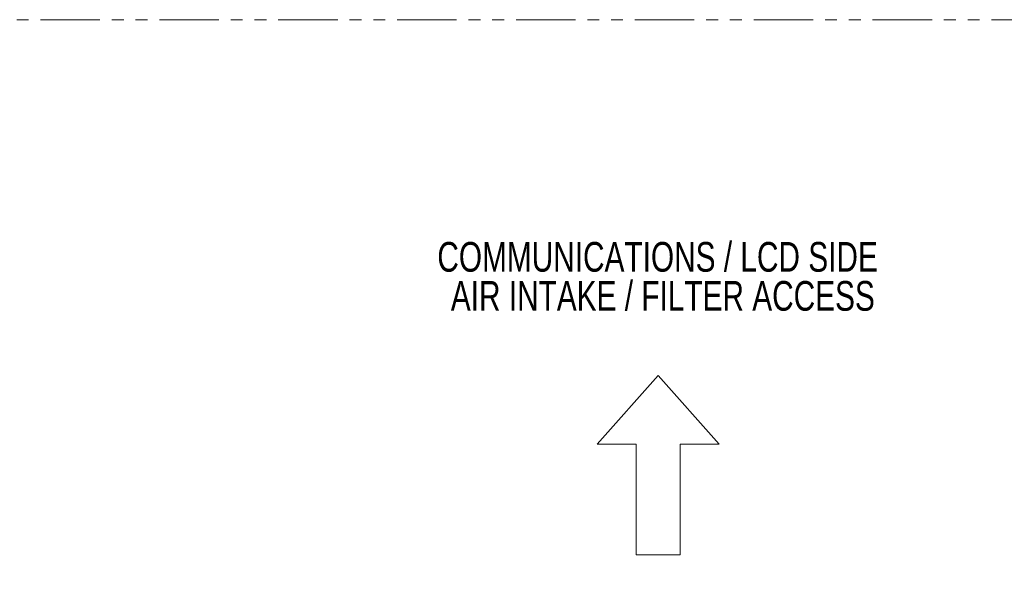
# Model space of a CAD drawing. Header units: millimetres. Extents: x 0 to 1118, y 0 to 864.
# Tile 76 of 256: x 238 to 343, y 429 to 489. Entities that reach past the tile are written whole.
import ezdxf

# ---------------------------------------------------------------- set-up
doc = ezdxf.new("R2010")
doc.units = ezdxf.units.MM
doc.linetypes.add('PHANTOM', pattern=[12.7, 6.35, -1.27, 1.27, -1.27, 1.27, -1.27])
doc.styles.add('SLDTEXTSTYLE0', font='TXT', dxfattribs={"width": 0.75})
doc.styles.add('SLDTEXTSTYLE3', font='TXT', dxfattribs={"width": 0.605})
doc.dimstyles.new('SLDDIMSTYLE1', dxfattribs={"dimtxt": 3.175, "dimasz": 3.302, "dimexe": 0, "dimexo": 0.0625, "dimgap": 0.79375, "dimtad": 0, "dimtih": 1, "dimtoh": 1, "dimdec": 1, "dimlfac": 4, "dimrnd": 1e-09, "dimzin": 4, "dimdsep": 46, "dimtxsty": 'SLDTEXTSTYLE3', "dimsah": 1, "dimcen": 0.09, "dimadec": 0, "dimazin": 1, "dimtfac": 1, "dimtofl": 0, "dimtmove": 0, "dimatfit": 3, "dimfxl": 1, "dimfrac": 2, "dimtolj": 1, "dimtzin": 12, "dimarcsym": 0})

# ---------------------------------------------------------------- blocks, each defined once
blk = doc.blocks.new('Block2')
at = {"color": 7, "linetype": 'Continuous', "lineweight": 0}
for p, q in [((-3.2, 649.31), (-55.28, 590.7)), ((48.89, 590.7), (-3.2, 649.31)), ((-55.28, 590.7), (-21.99, 590.7)), ((-21.99, 590.7), (-21.99, 496.02)), ((15.6, 496.02), (15.6, 590.7)), ((15.6, 590.7), (48.89, 590.7)), ((-21.99, 496.02), (15.6, 496.02))]:
    blk.add_line(p, q, dxfattribs=at)
blk = doc.blocks.new('_D_6')
at = {"color": 7, "linetype": 'Continuous', "lineweight": 0}
for p, q in [((86.35, 488.84), (58.83, 488.84)), ((60.43, 488.84), (60.43, 456.21)), ((60.43, 413.84), (60.43, 446.46)), ((248.51, 413.84), (58.83, 413.84))]:
    blk.add_line(p, q, dxfattribs=at)
for points in [[(60.43, 488.84), (59.92, 485.54), (60.94, 485.54)], [(60.43, 413.84), (60.94, 417.14), (59.92, 417.14)]]:
    blk.add_solid(points, dxfattribs=at)
at = {"color": 7, "linetype": 'Continuous', "lineweight": 0, "char_height": 3.175, "attachment_point": 1, "style": 'SLDTEXTSTYLE3'}
for s, insert in [('300.0', (54.97, 455.43)), ('MINIMUM CLEARANCE', (36.68, 450.56))]:
    blk.add_mtext(s, dxfattribs=dict(at, insert=insert))
blk = doc.blocks.new('SW_NOTE_35')
at = {"color": 0, "linetype": 'Continuous', "lineweight": 0, "char_height": 3.175, "attachment_point": 2, "style": 'SLDTEXTSTYLE0'}
for s, insert in [('COMMUNICATIONS / LCD SIDE', (30.76, 4.09)), ('AIR INTAKE / FILTER ACCESS', (31.32, -0.08))]:
    blk.add_mtext(s, dxfattribs=dict(at, insert=insert))

msp = doc.modelspace()

# ---------------------------------------------------------------- linework, layer by layer
at = {"color": 7, "linetype": 'PHANTOM', "lineweight": 0}
msp.add_line((87.951, 488.837), (573.951, 488.837), dxfattribs=at)

# ---------------------------------------------------------------- block references
at = {"color": 7, "linetype": 'Continuous', "lineweight": 0}
msp.add_blockref('SW_NOTE_35', (275.517, 460.997), dxfattribs=at)
at = {"color": 7, "linetype": 'Continuous', "xscale": 0.125, "yscale": 0.125, "zscale": 0.125, "rotation": 360}
msp.add_blockref('Block2', (306.735, 369.663), dxfattribs=at)

# ---------------------------------------------------------------- dimensions: what is measured, and where the dimension line sits
at = {"color": 7, "linetype": 'Continuous', "lineweight": 0}
dim = msp.add_linear_dim(base=(60.429, 488.837), p1=(250.114, 413.837), p2=(87.951, 488.837), angle=90, text='<>\\PMINIMUM CLEARANCE', dimstyle='SLDDIMSTYLE1', dxfattribs=at)
dim.commit()
dim.dimension.update_dxf_attribs({"geometry": '_D_6', "text_midpoint": (60.429, 451.337), "dimtype": 160})

doc.saveas('drawing.dxf')
